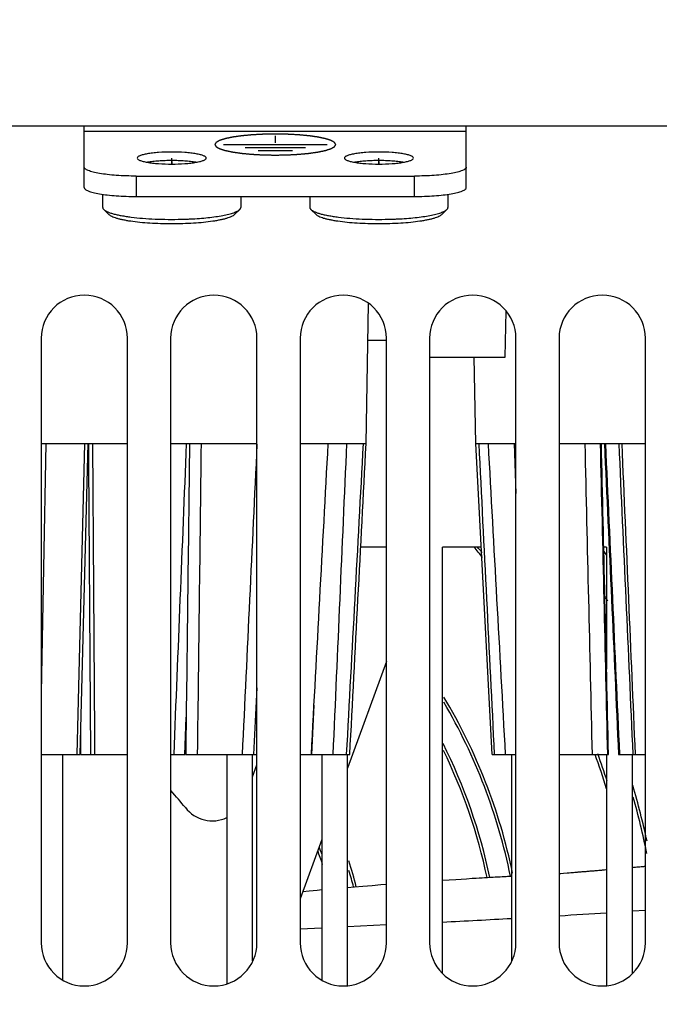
# Model space of a CAD drawing. Header units: millimetres. Extents: x 1117 to 38156, y -1945 to 7303.
# Tile 94 of 256: x 3445 to 3482, y 1172 to 1229. Entities that reach past the tile are written whole.
import ezdxf

# ---------------------------------------------------------------- set-up
doc = ezdxf.new("R2010")
doc.units = ezdxf.units.MM
doc.styles.get("Standard").update_dxf_attribs({"font": 'arial.ttf'})
doc.dimstyles.new('DIMSTYLE_1', dxfattribs={"dimtxt": 4.2, "dimasz": 3.6, "dimexe": 2.5, "dimexo": 0, "dimgap": 1.05, "dimtad": 1, "dimdsep": 46, "dimtxsty": 'Standard', "dimblk": '_FILLED', "dimblk1": '_FILLED', "dimblk2": '_FILLED', "dimcen": 0.09, "dimazin": 2, "dimtp": 0.01, "dimtm": 0.01, "dimtfac": 1, "dimtofl": 0, "dimtmove": 0, "dimatfit": 3, "dimldrblk": '_FILLED', "dimfxl": 0, "dimtolj": 1, "dimarcsym": 0})

# ---------------------------------------------------------------- blocks, each defined once
blk = doc.blocks.new('_FILLED')
at = {"color": 0, "linetype": 'ByBlock'}
blk.add_solid([(0, 0), (-1, 0.167), (-1, -0.167)], dxfattribs=at)
blk = doc.blocks.new('*D31')
at = {"color": 0, "linetype": 'Continuous', "lineweight": -2}
for p, q in [((3474.954, 1332.764), (3306.719, 1332.764)), ((3309.219, 1329.164), (3309.219, 1126.627)), ((3367.644, 1123.027), (3306.719, 1123.027))]:
    blk.add_line(p, q, dxfattribs=at)
at = {"layer": 'Defpoints', "color": 0, "linetype": 'Continuous'}
for p in [(3474.954, 1332.764), (3309.219, 1123.027), (3367.644, 1123.027)]:
    blk.add_point(p, dxfattribs=at)
at = {"color": 0, "linetype": 'Continuous', "lineweight": -2, "xscale": 3.6, "yscale": 3.6, "zscale": 3.6}
for p, rotation in [((3309.219, 1332.764), 90), ((3309.219, 1123.027), 270)]:
    blk.add_blockref('_FILLED', p, dxfattribs=dict(at, rotation=rotation))
at = {"color": 0, "linetype": 'Continuous', "insert": (3294.836, 1203.743), "char_height": 10, "width": 18.50625, "attachment_point": 2, "rotation": 90, "line_spacing_factor": 0.9}
blk.add_mtext('\\A1;209.74', dxfattribs=at)

msp = doc.modelspace()

# ---------------------------------------------------------------- linework, layer by layer
at = {"linetype": 'Continuous'}
for p, q in [((3369.744, 1223.227), (3512.744, 1223.227)), ((3448.744, 1219.662), (3448.744, 1223.227)), ((3448.744, 1222.927), (3470.869, 1222.927)), ((3470.869, 1219.662), (3470.869, 1223.227)), ((3470.869, 1222.909), (3448.744, 1222.909)), ((3459.806, 1222.658), (3459.806, 1222.241)), ((3456.806, 1222.146), (3462.806, 1222.146)), ((3458.056, 1221.972), (3461.556, 1221.972)), ((3458.806, 1221.798), (3460.806, 1221.798)), ((3453.806, 1221.017), (3453.806, 1221.364)), ((3465.806, 1221.017), (3465.806, 1221.364)), ((3453.806, 1221.167), (3453.806, 1221.017)), ((3465.806, 1221.167), (3465.806, 1221.017)), ((3451.744, 1220.322), (3467.869, 1220.322)), ((3451.744, 1220.322), (3451.744, 1219.141)), ((3467.869, 1219.141), (3467.869, 1220.322)), ((3449.806, 1219.269), (3449.806, 1218.508)), ((3451.744, 1219.141), (3467.869, 1219.141)), ((3457.806, 1219.141), (3457.806, 1218.508)), ((3461.806, 1219.141), (3461.806, 1218.508)), ((3469.806, 1219.269), (3469.806, 1218.508)), ((3450.164, 1218.1), (3449.869, 1218.386)), ((3457.448, 1218.1), (3457.743, 1218.386)), ((3462.164, 1218.1), (3461.869, 1218.386)), ((3469.448, 1218.1), (3469.743, 1218.386)), ((3465.069, 1204.827), (3465.21, 1212.926)), ((3473.121, 1209.827), (3473.168, 1212.491)), ((3446.244, 1210.927), (3446.244, 1175.927)), ((3451.244, 1175.927), (3451.244, 1210.927)), ((3453.744, 1210.927), (3453.744, 1175.927)), ((3458.744, 1175.927), (3458.744, 1210.927)), ((3461.244, 1210.927), (3461.244, 1175.927)), ((3465.174, 1210.827), (3466.244, 1210.827)), ((3466.244, 1175.927), (3466.244, 1210.927)), ((3468.744, 1210.927), (3468.744, 1175.927)), ((3473.744, 1175.927), (3473.744, 1210.927)), ((3476.244, 1210.927), (3476.244, 1175.927)), ((3481.244, 1175.927), (3481.244, 1210.927)), ((3468.744, 1209.827), (3473.121, 1209.827)), ((3471.418, 1204.827), (3471.331, 1209.827)), ((3446.244, 1204.827), (3451.244, 1204.827)), ((3446.513, 1204.827), (3446.244, 1190.406)), ((3448.761, 1204.827), (3448.309, 1186.827)), ((3448.508, 1186.827), (3448.96, 1204.827)), ((3453.744, 1204.827), (3458.745, 1204.827)), ((3461.244, 1204.827), (3465.069, 1204.827)), ((3471.418, 1204.827), (3473.744, 1204.827)), ((3472.361, 1186.827), (3471.418, 1204.827)), ((3473.632, 1204.827), (3473.744, 1201.95)), ((3476.244, 1204.827), (3481.244, 1204.827)), ((3466.244, 1198.827), (3464.755, 1198.827)), ((3471.733, 1198.827), (3469.494, 1198.827)), ((3469.494, 1174.146), (3469.494, 1198.827)), ((3478.994, 1198.827), (3478.832, 1198.827)), ((3478.994, 1198.827), (3478.994, 1191.762)), ((3466.244, 1192.209), (3463.994, 1186.028)), ((3458.744, 1190.679), (3458.548, 1186.827)), ((3458.744, 1190.679), (3458.548, 1186.827)), ((3462.031, 1189.694), (3461.905, 1186.827)), ((3462.031, 1189.694), (3461.905, 1186.827)), ((3454.557, 1186.827), (3454.644, 1188.986)), ((3454.557, 1186.827), (3454.644, 1188.986)), ((3448.549, 1186.827), (3448.538, 1188.015)), ((3454.593, 1186.827), (3454.605, 1188.015)), ((3454.593, 1186.827), (3454.605, 1188.015)), ((3446.244, 1186.827), (3448.508, 1186.827)), ((3447.494, 1173.762), (3447.494, 1186.827)), ((3448.549, 1186.827), (3451.244, 1186.827)), ((3453.744, 1186.827), (3454.593, 1186.827)), ((3454.618, 1186.827), (3458.744, 1186.827)), ((3456.994, 1186.827), (3456.994, 1173.555)), ((3458.494, 1174.882), (3458.494, 1186.827)), ((3461.244, 1186.827), (3461.875, 1186.827)), ((3461.905, 1186.827), (3464.121, 1186.827)), ((3462.494, 1186.827), (3462.494, 1173.762)), ((3463.994, 1173.46), (3463.994, 1186.827)), ((3472.361, 1186.827), (3473.744, 1186.827)), ((3473.494, 1186.827), (3473.494, 1174.882)), ((3476.244, 1186.827), (3479.107, 1186.827)), ((3478.994, 1186.827), (3478.994, 1173.46)), ((3479.686, 1186.827), (3481.244, 1186.827)), ((3480.494, 1174.146), (3480.494, 1186.827)), ((3458.494, 1185.535), (3458.744, 1186.222)), ((3462.494, 1181.906), (3461.244, 1178.472)), ((3480.554, 1180.28), (3480.494, 1180.275)), ((3480.634, 1180.287), (3480.554, 1180.28)), ((3470.872, 1179.619), (3470.259, 1179.58)), ((3471.208, 1179.639), (3470.872, 1179.619)), ((3471.437, 1179.653), (3471.208, 1179.639)), ((3471.617, 1179.664), (3471.437, 1179.653)), ((3471.792, 1179.674), (3471.617, 1179.664)), ((3471.922, 1179.682), (3471.792, 1179.674)), ((3472.092, 1179.691), (3471.922, 1179.682)), ((3472.218, 1179.699), (3472.092, 1179.691)), ((3472.342, 1179.706), (3472.218, 1179.699)), ((3472.425, 1179.711), (3472.342, 1179.706)), ((3472.547, 1179.717), (3472.425, 1179.711)), ((3472.628, 1179.722), (3472.547, 1179.717)), ((3472.748, 1179.729), (3472.628, 1179.722)), ((3472.828, 1179.733), (3472.748, 1179.729)), ((3472.947, 1179.74), (3472.828, 1179.733)), ((3473.026, 1179.744), (3472.947, 1179.74)), ((3473.105, 1179.749), (3473.026, 1179.744)), ((3473.183, 1179.753), (3473.105, 1179.749)), ((3473.261, 1179.757), (3473.183, 1179.753)), ((3473.339, 1179.762), (3473.261, 1179.757)), ((3473.416, 1179.766), (3473.339, 1179.762)), ((3473.494, 1179.77), (3473.416, 1179.766)), ((3476.337, 1179.928), (3476.244, 1179.921)), ((3476.501, 1179.94), (3476.337, 1179.928)), ((3476.704, 1179.956), (3476.501, 1179.94)), ((3476.822, 1179.965), (3476.704, 1179.956)), ((3476.92, 1179.973), (3476.822, 1179.965)), ((3476.995, 1179.979), (3476.92, 1179.973)), ((3477.072, 1179.985), (3476.995, 1179.979)), ((3477.15, 1179.991), (3477.072, 1179.985)), ((3477.202, 1179.996), (3477.15, 1179.991)), ((3477.283, 1180.002), (3477.202, 1179.996)), ((3477.337, 1180.007), (3477.283, 1180.002)), ((3477.392, 1180.011), (3477.337, 1180.007)), ((3477.447, 1180.016), (3477.392, 1180.011)), ((3477.503, 1180.02), (3477.447, 1180.016)), ((3477.559, 1180.025), (3477.503, 1180.02)), ((3477.617, 1180.029), (3477.559, 1180.025)), ((3477.674, 1180.034), (3477.617, 1180.029)), ((3477.732, 1180.039), (3477.674, 1180.034)), ((3477.791, 1180.044), (3477.732, 1180.039)), ((3477.851, 1180.049), (3477.791, 1180.044)), ((3477.91, 1180.054), (3477.851, 1180.049)), ((3477.971, 1180.059), (3477.91, 1180.054)), ((3478.032, 1180.064), (3477.971, 1180.059)), ((3478.187, 1180.077), (3478.125, 1180.071)), ((3478.25, 1180.082), (3478.187, 1180.077)), ((3478.314, 1180.087), (3478.25, 1180.082)), ((3478.475, 1180.101), (3478.41, 1180.095)), ((3478.541, 1180.106), (3478.475, 1180.101)), ((3478.707, 1180.12), (3478.64, 1180.115)), ((3478.877, 1180.135), (3478.809, 1180.129)), ((3478.946, 1180.141), (3478.877, 1180.135)), ((3464.4, 1179.15), (3463.994, 1179.116)), ((3464.866, 1179.189), (3464.4, 1179.15)), ((3465.408, 1179.233), (3464.866, 1179.189)), ((3465.924, 1179.274), (3465.408, 1179.233)), ((3466.244, 1179.298), (3465.924, 1179.274)), ((3470.259, 1179.58), (3469.494, 1179.531)), ((3461.761, 1178.918), (3461.394, 1178.884)), ((3462.225, 1178.961), (3461.761, 1178.918)), ((3462.494, 1178.985), (3462.225, 1178.961)), ((3481.244, 1177.8), (3480.494, 1177.755)), ((3481.244, 1177.794), (3480.494, 1177.748)), ((3462.494, 1176.781), (3461.244, 1176.721)), ((3462.494, 1176.773), (3461.244, 1176.715)), ((3466.244, 1176.958), (3463.994, 1176.852)), ((3466.244, 1176.957), (3463.994, 1176.845))]:
    msp.add_line(p, q, dxfattribs=at)
for points in [[(3480.755, 1180.298), (3480.674, 1180.291), (3480.634, 1180.287)], [(3480.878, 1180.309), (3480.796, 1180.301), (3480.755, 1180.298)], [(3481.002, 1180.32), (3480.919, 1180.312), (3480.878, 1180.309)], [(3481.127, 1180.331), (3481.043, 1180.323), (3481.002, 1180.32)], [(3481.244, 1180.341), (3481.168, 1180.334), (3481.127, 1180.331)], [(3478.125, 1180.071), (3478.063, 1180.066), (3478.032, 1180.064)], [(3478.41, 1180.095), (3478.346, 1180.09), (3478.314, 1180.087)], [(3478.64, 1180.115), (3478.574, 1180.109), (3478.541, 1180.106)], [(3478.809, 1180.129), (3478.741, 1180.123), (3478.707, 1180.12)], [(3478.994, 1180.145), (3478.98, 1180.144), (3478.946, 1180.141)]]:
    msp.add_lwpolyline(points, dxfattribs=at)
for centre, radius, start, end in [((3453.82, 1240.079), 22.265, 271.4061, 271.6775), ((3453.831, 1239.696), 21.881, 271.6773, 272.1504), ((3453.85, 1239.175), 21.361, 272.1518, 272.4806), ((3453.868, 1238.746), 20.931, 272.4812, 272.7739), ((3465.82, 1240.079), 22.265, 271.4061, 271.6775), ((3465.831, 1239.696), 21.881, 271.6773, 272.1504), ((3465.85, 1239.175), 21.361, 272.1518, 272.4806), ((3465.868, 1238.746), 20.931, 272.4812, 272.7739), ((3448.744, 1210.927), 2.5, 0, 180), ((3456.244, 1210.927), 2.5, 0, 180), ((3463.744, 1210.927), 2.5, 0, 180), ((3471.244, 1210.927), 2.5, 0, 180), ((3478.744, 1210.927), 2.5, 0, 180), ((3441.244, 1173.227), 39.5, 39.2874, 40.4306), ((3441.244, 1173.227), 39.657, 39.615, 40.2457), ((3441.244, 1173.227), 45.355, 33.6563, 33.9909), ((3441.244, 1173.227), 44, 30.7289, 31.1223), ((3441.244, 1173.227), 33, 11.7508, 30.8628), ((3441.244, 1173.227), 32.843, 11.5012, 30.4109), ((3441.244, 1173.227), 31.657, 11.816, 26.7253), ((3441.244, 1173.227), 31.5, 11.8572, 26.0627), ((3441.244, 1173.227), 39.5, 17.1096, 20.1435), ((3441.244, 1173.227), 39.657, 17.6897, 20.1057), ((3441.244, 1173.227), 41, 12.0822, 16.7308), ((3441.244, 1173.227), 17, 38.2431, 42.5278), ((3441.244, 1173.227), 40.843, 11.0988, 15.8239), ((3456.166, 1184.988), 2, 218.2431, 294.7433), ((3441.244, 1173.227), 22.657, 20.1507, 21.3383), ((3441.244, 1173.227), 22.5, 18.7608, 20.91), ((3441.244, 1173.227), 24, 14.3383, 18.055), ((3441.244, 1173.227), 23.843, 14.4042, 16.7664), ((3398.924, 2518.367), 1343.099, 273.011847, 273.182733), ((3400.273, 2494.573), 1319.267, 273.301252, 273.420907), ((3448.744, 1175.927), 2.5, 180, 0), ((3456.244, 1175.927), 2.5, 180, 0), ((3463.744, 1175.927), 2.5, 180, 0), ((3471.244, 1175.927), 2.5, 180, 0), ((3478.744, 1175.927), 2.5, 180, 0)]:
    msp.add_arc(centre, radius, start, end, dxfattribs=at)
for points, knots in [([(3463.306, 1222.146), (3463.301, 1222.156), (3463.292, 1222.17), (3463.281, 1222.19), (3463.273, 1222.205), (3463.266, 1222.217), (3463.26, 1222.227), (3463.256, 1222.234), (3463.253, 1222.24), (3463.25, 1222.245), (3463.248, 1222.249), (3463.246, 1222.253), (3463.244, 1222.256), (3463.243, 1222.258), (3463.242, 1222.26), (3463.241, 1222.261), (3463.24, 1222.262), (3463.24, 1222.263), (3463.24, 1222.263), (3463.24, 1222.264), (3463.239, 1222.264), (3463.238, 1222.265), (3463.236, 1222.266), (3463.235, 1222.266), (3463.233, 1222.268), (3463.23, 1222.269), (3463.226, 1222.271), (3463.221, 1222.274), (3463.215, 1222.278), (3463.209, 1222.282), (3463.2, 1222.286), (3463.19, 1222.292), (3463.178, 1222.299), (3463.161, 1222.309), (3463.141, 1222.321), (3463.12, 1222.332), (3463.104, 1222.342), (3463.091, 1222.349), (3463.081, 1222.355), (3463.073, 1222.36), (3463.067, 1222.363), (3463.06, 1222.367), (3463.055, 1222.37), (3463.051, 1222.372), (3463.048, 1222.374), (3463.046, 1222.375), (3463.044, 1222.376), (3463.043, 1222.377), (3463.042, 1222.377), (3463.041, 1222.378), (3463.039, 1222.378), (3463.036, 1222.379), (3463.032, 1222.381), (3463.027, 1222.382), (3463.02, 1222.384), (3463.012, 1222.387), (3463.002, 1222.39), (3462.992, 1222.394), (3462.979, 1222.398), (3462.962, 1222.404), (3462.942, 1222.41), (3462.915, 1222.419), (3462.882, 1222.43), (3462.848, 1222.441), (3462.821, 1222.449), (3462.801, 1222.456), (3462.785, 1222.461), (3462.771, 1222.466), (3462.761, 1222.469), (3462.751, 1222.472), (3462.743, 1222.475), (3462.736, 1222.477), (3462.731, 1222.479), (3462.727, 1222.48), (3462.724, 1222.481), (3462.723, 1222.482), (3462.721, 1222.482), (3462.72, 1222.482), (3462.717, 1222.483), (3462.713, 1222.484), (3462.708, 1222.485), (3462.701, 1222.486), (3462.691, 1222.488), (3462.68, 1222.491), (3462.666, 1222.494), (3462.652, 1222.497), (3462.634, 1222.501), (3462.611, 1222.505), (3462.584, 1222.511), (3462.547, 1222.519), (3462.501, 1222.529), (3462.455, 1222.538), (3462.419, 1222.546), (3462.391, 1222.552), (3462.364, 1222.558), (3462.341, 1222.563), (3462.322, 1222.567), (3462.311, 1222.569), (3462.302, 1222.571), (3462.295, 1222.573), (3462.289, 1222.574), (3462.285, 1222.575), (3462.283, 1222.575), (3462.281, 1222.575), (3462.279, 1222.576), (3462.276, 1222.576), (3462.271, 1222.577), (3462.264, 1222.578), (3462.256, 1222.579), (3462.245, 1222.581), (3462.231, 1222.583), (3462.209, 1222.586), (3462.182, 1222.59), (3462.149, 1222.594), (3462.116, 1222.599), (3462.072, 1222.605), (3462.017, 1222.613), (3461.962, 1222.621), (3461.918, 1222.627), (3461.885, 1222.632), (3461.852, 1222.637), (3461.825, 1222.641), (3461.803, 1222.644), (3461.789, 1222.646), (3461.778, 1222.647), (3461.77, 1222.648), (3461.763, 1222.649), (3461.758, 1222.65), (3461.755, 1222.65), (3461.753, 1222.651), (3461.751, 1222.651), (3461.748, 1222.651), (3461.742, 1222.652), (3461.734, 1222.653), (3461.725, 1222.653), (3461.712, 1222.655), (3461.697, 1222.656), (3461.672, 1222.658), (3461.64, 1222.661), (3461.603, 1222.665), (3461.565, 1222.668), (3461.515, 1222.673), (3461.452, 1222.679), (3461.377, 1222.686), (3461.314, 1222.692), (3461.264, 1222.696), (3461.233, 1222.699), (3461.208, 1222.702), (3461.189, 1222.703), (3461.173, 1222.705), (3461.162, 1222.706), (3461.156, 1222.706), (3461.151, 1222.707), (3461.146, 1222.707), (3461.139, 1222.707), (3461.127, 1222.708), (3461.11, 1222.709), (3461.09, 1222.71), (3461.063, 1222.712), (3461.029, 1222.713), (3460.974, 1222.716), (3460.906, 1222.72), (3460.824, 1222.724), (3460.743, 1222.728), (3460.675, 1222.732), (3460.62, 1222.735), (3460.586, 1222.737), (3460.559, 1222.738), (3460.539, 1222.739), (3460.522, 1222.74), (3460.51, 1222.741), (3460.503, 1222.741), (3460.498, 1222.742), (3460.492, 1222.742), (3460.485, 1222.742), (3460.473, 1222.742), (3460.455, 1222.742), (3460.433, 1222.743), (3460.404, 1222.743), (3460.368, 1222.744), (3460.31, 1222.745), (3460.238, 1222.746), (3460.152, 1222.747), (3460.065, 1222.749), (3459.993, 1222.75), (3459.936, 1222.751), (3459.893, 1222.752), (3459.857, 1222.753), (3459.831, 1222.753), (3459.817, 1222.753), (3459.806, 1222.754), (3459.795, 1222.753), (3459.781, 1222.753), (3459.756, 1222.753), (3459.721, 1222.752), (3459.679, 1222.751), (3459.622, 1222.75), (3459.551, 1222.749), (3459.466, 1222.748), (3459.381, 1222.746), (3459.31, 1222.745), (3459.254, 1222.744), (3459.218, 1222.743), (3459.19, 1222.743), (3459.169, 1222.743), (3459.151, 1222.742), (3459.139, 1222.742), (3459.132, 1222.742), (3459.126, 1222.742), (3459.121, 1222.742), (3459.114, 1222.741), (3459.102, 1222.741), (3459.085, 1222.74), (3459.065, 1222.739), (3459.038, 1222.737), (3459.004, 1222.735), (3458.949, 1222.733), (3458.881, 1222.729), (3458.799, 1222.725), (3458.718, 1222.72), (3458.649, 1222.717), (3458.595, 1222.714), (3458.561, 1222.712), (3458.534, 1222.711), (3458.513, 1222.71), (3458.496, 1222.709), (3458.484, 1222.708), (3458.477, 1222.708), (3458.472, 1222.708), (3458.468, 1222.707), (3458.461, 1222.707), (3458.45, 1222.706), (3458.435, 1222.704), (3458.416, 1222.702), (3458.391, 1222.7), (3458.359, 1222.697), (3458.309, 1222.693), (3458.246, 1222.687), (3458.171, 1222.68), (3458.108, 1222.674), (3458.058, 1222.669), (3458.02, 1222.666), (3457.982, 1222.662), (3457.951, 1222.659), (3457.926, 1222.657), (3457.91, 1222.656), (3457.897, 1222.655), (3457.888, 1222.654), (3457.88, 1222.653), (3457.875, 1222.652), (3457.872, 1222.652), (3457.869, 1222.652), (3457.867, 1222.652), (3457.864, 1222.651), (3457.859, 1222.651), (3457.852, 1222.65), (3457.844, 1222.648), (3457.833, 1222.647), (3457.819, 1222.645), (3457.796, 1222.642), (3457.768, 1222.638), (3457.735, 1222.633), (3457.701, 1222.628), (3457.656, 1222.622), (3457.6, 1222.614), (3457.544, 1222.606), (3457.499, 1222.599), (3457.466, 1222.595), (3457.432, 1222.59), (3457.404, 1222.586), (3457.382, 1222.583), (3457.368, 1222.581), (3457.356, 1222.579), (3457.348, 1222.578), (3457.341, 1222.577), (3457.336, 1222.576), (3457.333, 1222.576), (3457.331, 1222.575), (3457.33, 1222.575), (3457.327, 1222.575), (3457.323, 1222.574), (3457.318, 1222.573), (3457.311, 1222.571), (3457.302, 1222.569), (3457.291, 1222.567), (3457.272, 1222.563), (3457.25, 1222.558), (3457.223, 1222.553), (3457.196, 1222.547), (3457.16, 1222.539), (3457.114, 1222.53), (3457.069, 1222.52), (3457.033, 1222.512), (3457.006, 1222.507), (3456.979, 1222.501), (3456.956, 1222.496), (3456.938, 1222.492), (3456.927, 1222.49), (3456.918, 1222.488), (3456.911, 1222.487), (3456.906, 1222.485), (3456.902, 1222.485), (3456.899, 1222.484), (3456.897, 1222.484), (3456.896, 1222.483), (3456.895, 1222.483), (3456.892, 1222.482), (3456.888, 1222.481), (3456.882, 1222.479), (3456.876, 1222.477), (3456.867, 1222.474), (3456.854, 1222.47), (3456.837, 1222.464), (3456.817, 1222.458), (3456.797, 1222.451), (3456.77, 1222.442), (3456.736, 1222.432), (3456.703, 1222.421), (3456.676, 1222.412), (3456.656, 1222.405), (3456.639, 1222.4), (3456.625, 1222.396), (3456.615, 1222.392), (3456.605, 1222.389), (3456.597, 1222.386), (3456.59, 1222.384), (3456.585, 1222.383), (3456.581, 1222.381), (3456.578, 1222.38), (3456.576, 1222.38), (3456.575, 1222.379), (3456.574, 1222.379), (3456.573, 1222.378), (3456.571, 1222.377), (3456.569, 1222.376), (3456.565, 1222.374), (3456.561, 1222.372), (3456.556, 1222.369), (3456.55, 1222.365), (3456.544, 1222.362), (3456.535, 1222.357), (3456.525, 1222.351), (3456.512, 1222.344), (3456.496, 1222.334), (3456.475, 1222.323), (3456.454, 1222.311), (3456.438, 1222.301), (3456.425, 1222.294), (3456.415, 1222.288), (3456.406, 1222.284), (3456.4, 1222.28), (3456.394, 1222.276), (3456.389, 1222.274), (3456.384, 1222.271), (3456.382, 1222.27), (3456.38, 1222.269), (3456.378, 1222.268), (3456.377, 1222.267), (3456.376, 1222.266), (3456.375, 1222.266), (3456.375, 1222.265), (3456.374, 1222.265), (3456.374, 1222.264), (3456.373, 1222.263), (3456.373, 1222.262), (3456.372, 1222.26), (3456.37, 1222.258), (3456.369, 1222.255), (3456.366, 1222.251), (3456.364, 1222.247), (3456.361, 1222.242), (3456.358, 1222.236), (3456.354, 1222.228), (3456.348, 1222.218), (3456.341, 1222.206), (3456.332, 1222.191), (3456.32, 1222.171), (3456.312, 1222.156), (3456.306, 1222.146)], [0, 0, 0, 0, 0.015625, 0.023438, 0.03125, 0.039062, 0.042969, 0.046875, 0.050781, 0.052734, 0.054688, 0.056641, 0.058594, 0.05957, 0.060547, 0.061035, 0.061523, 0.062012, 0.062256, 0.0625, 0.062744, 0.062988, 0.063477, 0.063965, 0.064453, 0.06543, 0.066406, 0.068359, 0.070312, 0.072266, 0.074219, 0.078125, 0.082031, 0.085938, 0.09375, 0.101562, 0.105469, 0.109375, 0.113281, 0.115234, 0.117188, 0.119141, 0.121094, 0.12207, 0.123047, 0.124023, 0.124512, 0.124756, 0.125, 0.125244, 0.125488, 0.125977, 0.126953, 0.12793, 0.128906, 0.130859, 0.132812, 0.134766, 0.136719, 0.140625, 0.144531, 0.148438, 0.15625, 0.164062, 0.167969, 0.171875, 0.175781, 0.177734, 0.179688, 0.181641, 0.183594, 0.18457, 0.185547, 0.186523, 0.187012, 0.187256, 0.1875, 0.187744, 0.187988, 0.188477, 0.189453, 0.19043, 0.191406, 0.193359, 0.195312, 0.197266, 0.199219, 0.203125, 0.207031, 0.210938, 0.21875, 0.226562, 0.230469, 0.234375, 0.238281, 0.242188, 0.244141, 0.246094, 0.24707, 0.248047, 0.249023, 0.249512, 0.249756, 0.25, 0.250244, 0.250488, 0.250977, 0.251953, 0.25293, 0.253906, 0.255859, 0.257812, 0.261719, 0.265625, 0.269531, 0.273438, 0.28125, 0.289062, 0.292969, 0.296875, 0.300781, 0.304688, 0.306641, 0.308594, 0.30957, 0.310547, 0.311523, 0.312012, 0.312256, 0.3125, 0.312744, 0.312988, 0.313477, 0.314453, 0.31543, 0.316406, 0.318359, 0.320312, 0.324219, 0.328125, 0.332031, 0.335938, 0.34375, 0.351562, 0.359375, 0.363281, 0.367188, 0.369141, 0.371094, 0.373047, 0.374023, 0.374512, 0.375, 0.375488, 0.375977, 0.376953, 0.378906, 0.380859, 0.382812, 0.386719, 0.390625, 0.398438, 0.40625, 0.414062, 0.421875, 0.425781, 0.429688, 0.431641, 0.433594, 0.435547, 0.436523, 0.437012, 0.4375, 0.437988, 0.438477, 0.439453, 0.441406, 0.443359, 0.445312, 0.449219, 0.453125, 0.460938, 0.46875, 0.476562, 0.484375, 0.488281, 0.492188, 0.496094, 0.498047, 0.499023, 0.5, 0.500977, 0.501953, 0.503906, 0.507812, 0.511719, 0.515625, 0.523438, 0.53125, 0.539062, 0.546875, 0.550781, 0.554688, 0.556641, 0.558594, 0.560547, 0.561523, 0.562012, 0.5625, 0.562988, 0.563477, 0.564453, 0.566406, 0.568359, 0.570312, 0.574219, 0.578125, 0.585938, 0.59375, 0.601562, 0.609375, 0.613281, 0.617188, 0.619141, 0.621094, 0.623047, 0.624023, 0.624512, 0.625, 0.625488, 0.625977, 0.626953, 0.628906, 0.630859, 0.632812, 0.636719, 0.640625, 0.648438, 0.65625, 0.664062, 0.667969, 0.671875, 0.675781, 0.679688, 0.681641, 0.683594, 0.68457, 0.685547, 0.686523, 0.687012, 0.687256, 0.6875, 0.687744, 0.687988, 0.688477, 0.689453, 0.69043, 0.691406, 0.693359, 0.695312, 0.699219, 0.703125, 0.707031, 0.710938, 0.71875, 0.726562, 0.730469, 0.734375, 0.738281, 0.742188, 0.744141, 0.746094, 0.74707, 0.748047, 0.749023, 0.749512, 0.749756, 0.75, 0.750244, 0.750488, 0.750977, 0.751953, 0.75293, 0.753906, 0.755859, 0.757812, 0.761719, 0.765625, 0.769531, 0.773438, 0.78125, 0.789062, 0.792969, 0.796875, 0.800781, 0.804688, 0.806641, 0.808594, 0.80957, 0.810547, 0.811523, 0.812012, 0.812256, 0.8125, 0.812744, 0.812988, 0.813477, 0.814453, 0.81543, 0.816406, 0.818359, 0.820312, 0.824219, 0.828125, 0.832031, 0.835938, 0.84375, 0.851562, 0.855469, 0.859375, 0.863281, 0.865234, 0.867188, 0.869141, 0.871094, 0.87207, 0.873047, 0.874023, 0.874512, 0.874756, 0.875, 0.875244, 0.875488, 0.875977, 0.876953, 0.87793, 0.878906, 0.880859, 0.882812, 0.884766, 0.886719, 0.890625, 0.894531, 0.898438, 0.90625, 0.914062, 0.917969, 0.921875, 0.925781, 0.927734, 0.929688, 0.931641, 0.933594, 0.93457, 0.935547, 0.936035, 0.936523, 0.937012, 0.937256, 0.9375, 0.937744, 0.937988, 0.938477, 0.938965, 0.939453, 0.94043, 0.941406, 0.943359, 0.945312, 0.947266, 0.949219, 0.953125, 0.957031, 0.960938, 0.96875, 0.976562, 0.984375, 1, 1, 1, 1]), ([(3456.306, 1222.146), (3456.312, 1222.136), (3456.32, 1222.121), (3456.331, 1222.101), (3456.339, 1222.087), (3456.346, 1222.074), (3456.352, 1222.065), (3456.356, 1222.057), (3456.36, 1222.051), (3456.362, 1222.046), (3456.364, 1222.042), (3456.366, 1222.039), (3456.368, 1222.036), (3456.37, 1222.033), (3456.37, 1222.032), (3456.371, 1222.03), (3456.372, 1222.03), (3456.372, 1222.029), (3456.372, 1222.028), (3456.373, 1222.028), (3456.374, 1222.027), (3456.374, 1222.027), (3456.376, 1222.026), (3456.377, 1222.025), (3456.379, 1222.024), (3456.382, 1222.022), (3456.386, 1222.02), (3456.391, 1222.017), (3456.397, 1222.013), (3456.404, 1222.01), (3456.412, 1222.005), (3456.422, 1221.999), (3456.434, 1221.992), (3456.451, 1221.983), (3456.471, 1221.971), (3456.492, 1221.959), (3456.508, 1221.95), (3456.521, 1221.943), (3456.531, 1221.937), (3456.539, 1221.932), (3456.545, 1221.928), (3456.552, 1221.925), (3456.557, 1221.922), (3456.561, 1221.919), (3456.564, 1221.918), (3456.567, 1221.916), (3456.568, 1221.915), (3456.569, 1221.915), (3456.57, 1221.914), (3456.571, 1221.914), (3456.573, 1221.913), (3456.576, 1221.912), (3456.58, 1221.911), (3456.585, 1221.909), (3456.592, 1221.907), (3456.6, 1221.904), (3456.61, 1221.901), (3456.62, 1221.898), (3456.634, 1221.893), (3456.65, 1221.888), (3456.67, 1221.881), (3456.697, 1221.873), (3456.73, 1221.862), (3456.764, 1221.851), (3456.791, 1221.842), (3456.811, 1221.836), (3456.827, 1221.83), (3456.841, 1221.826), (3456.851, 1221.822), (3456.861, 1221.819), (3456.869, 1221.816), (3456.876, 1221.814), (3456.881, 1221.813), (3456.885, 1221.811), (3456.888, 1221.81), (3456.89, 1221.81), (3456.891, 1221.809), (3456.893, 1221.809), (3456.895, 1221.809), (3456.899, 1221.808), (3456.905, 1221.806), (3456.911, 1221.805), (3456.921, 1221.803), (3456.932, 1221.801), (3456.946, 1221.798), (3456.96, 1221.795), (3456.978, 1221.791), (3457.001, 1221.786), (3457.028, 1221.78), (3457.065, 1221.772), (3457.111, 1221.763), (3457.157, 1221.753), (3457.194, 1221.745), (3457.221, 1221.739), (3457.249, 1221.733), (3457.272, 1221.729), (3457.29, 1221.725), (3457.301, 1221.722), (3457.311, 1221.72), (3457.317, 1221.719), (3457.323, 1221.718), (3457.327, 1221.717), (3457.329, 1221.716), (3457.331, 1221.716), (3457.333, 1221.716), (3457.336, 1221.715), (3457.341, 1221.715), (3457.348, 1221.714), (3457.356, 1221.712), (3457.367, 1221.711), (3457.381, 1221.709), (3457.403, 1221.706), (3457.43, 1221.702), (3457.463, 1221.697), (3457.496, 1221.692), (3457.54, 1221.686), (3457.595, 1221.678), (3457.65, 1221.67), (3457.694, 1221.664), (3457.727, 1221.659), (3457.76, 1221.655), (3457.788, 1221.651), (3457.81, 1221.648), (3457.823, 1221.646), (3457.834, 1221.644), (3457.843, 1221.643), (3457.849, 1221.642), (3457.854, 1221.641), (3457.857, 1221.641), (3457.859, 1221.641), (3457.861, 1221.64), (3457.865, 1221.64), (3457.87, 1221.64), (3457.878, 1221.639), (3457.887, 1221.638), (3457.9, 1221.637), (3457.915, 1221.635), (3457.941, 1221.633), (3457.972, 1221.63), (3458.01, 1221.627), (3458.047, 1221.623), (3458.097, 1221.618), (3458.16, 1221.613), (3458.235, 1221.606), (3458.298, 1221.6), (3458.348, 1221.595), (3458.38, 1221.592), (3458.405, 1221.59), (3458.423, 1221.588), (3458.439, 1221.587), (3458.45, 1221.586), (3458.456, 1221.585), (3458.461, 1221.585), (3458.466, 1221.584), (3458.473, 1221.584), (3458.485, 1221.583), (3458.502, 1221.582), (3458.522, 1221.581), (3458.549, 1221.58), (3458.584, 1221.578), (3458.638, 1221.575), (3458.706, 1221.572), (3458.788, 1221.567), (3458.869, 1221.563), (3458.937, 1221.559), (3458.992, 1221.556), (3459.026, 1221.555), (3459.053, 1221.553), (3459.073, 1221.552), (3459.09, 1221.551), (3459.102, 1221.551), (3459.109, 1221.55), (3459.114, 1221.55), (3459.12, 1221.55), (3459.127, 1221.55), (3459.139, 1221.55), (3459.157, 1221.549), (3459.179, 1221.549), (3459.208, 1221.548), (3459.244, 1221.548), (3459.302, 1221.547), (3459.374, 1221.545), (3459.46, 1221.544), (3459.547, 1221.542), (3459.619, 1221.541), (3459.676, 1221.54), (3459.72, 1221.539), (3459.756, 1221.539), (3459.781, 1221.538), (3459.795, 1221.538), (3459.806, 1221.538), (3459.817, 1221.538), (3459.831, 1221.538), (3459.856, 1221.539), (3459.891, 1221.539), (3459.934, 1221.54), (3459.99, 1221.541), (3460.061, 1221.542), (3460.146, 1221.544), (3460.231, 1221.545), (3460.302, 1221.546), (3460.358, 1221.547), (3460.394, 1221.548), (3460.422, 1221.548), (3460.443, 1221.549), (3460.461, 1221.549), (3460.473, 1221.549), (3460.481, 1221.549), (3460.486, 1221.549), (3460.491, 1221.55), (3460.498, 1221.55), (3460.51, 1221.551), (3460.527, 1221.552), (3460.547, 1221.553), (3460.574, 1221.554), (3460.608, 1221.556), (3460.663, 1221.559), (3460.731, 1221.562), (3460.813, 1221.567), (3460.895, 1221.571), (3460.963, 1221.575), (3461.017, 1221.577), (3461.051, 1221.579), (3461.079, 1221.581), (3461.099, 1221.582), (3461.116, 1221.583), (3461.128, 1221.583), (3461.135, 1221.584), (3461.14, 1221.584), (3461.144, 1221.584), (3461.151, 1221.585), (3461.162, 1221.586), (3461.178, 1221.587), (3461.196, 1221.589), (3461.221, 1221.591), (3461.253, 1221.594), (3461.303, 1221.599), (3461.366, 1221.605), (3461.441, 1221.612), (3461.504, 1221.617), (3461.554, 1221.622), (3461.592, 1221.626), (3461.63, 1221.629), (3461.661, 1221.632), (3461.686, 1221.634), (3461.702, 1221.636), (3461.715, 1221.637), (3461.724, 1221.638), (3461.732, 1221.638), (3461.737, 1221.639), (3461.741, 1221.639), (3461.743, 1221.639), (3461.745, 1221.64), (3461.748, 1221.64), (3461.753, 1221.641), (3461.76, 1221.642), (3461.768, 1221.643), (3461.779, 1221.645), (3461.793, 1221.647), (3461.816, 1221.65), (3461.844, 1221.654), (3461.877, 1221.659), (3461.911, 1221.663), (3461.956, 1221.67), (3462.012, 1221.678), (3462.068, 1221.686), (3462.113, 1221.692), (3462.146, 1221.697), (3462.18, 1221.702), (3462.208, 1221.706), (3462.23, 1221.709), (3462.245, 1221.711), (3462.256, 1221.712), (3462.264, 1221.714), (3462.271, 1221.715), (3462.276, 1221.715), (3462.279, 1221.716), (3462.281, 1221.716), (3462.283, 1221.716), (3462.285, 1221.717), (3462.289, 1221.718), (3462.294, 1221.719), (3462.301, 1221.72), (3462.31, 1221.722), (3462.322, 1221.725), (3462.34, 1221.728), (3462.362, 1221.733), (3462.389, 1221.739), (3462.416, 1221.745), (3462.453, 1221.752), (3462.498, 1221.762), (3462.543, 1221.771), (3462.579, 1221.779), (3462.606, 1221.785), (3462.633, 1221.79), (3462.656, 1221.795), (3462.674, 1221.799), (3462.685, 1221.801), (3462.694, 1221.803), (3462.701, 1221.805), (3462.707, 1221.806), (3462.711, 1221.807), (3462.713, 1221.807), (3462.715, 1221.808), (3462.716, 1221.808), (3462.717, 1221.809), (3462.72, 1221.81), (3462.725, 1221.811), (3462.73, 1221.813), (3462.736, 1221.815), (3462.745, 1221.817), (3462.758, 1221.822), (3462.775, 1221.827), (3462.795, 1221.834), (3462.815, 1221.84), (3462.842, 1221.849), (3462.876, 1221.86), (3462.91, 1221.871), (3462.936, 1221.879), (3462.957, 1221.886), (3462.973, 1221.891), (3462.987, 1221.896), (3462.997, 1221.899), (3463.007, 1221.902), (3463.015, 1221.905), (3463.022, 1221.907), (3463.027, 1221.909), (3463.031, 1221.91), (3463.034, 1221.911), (3463.036, 1221.912), (3463.037, 1221.912), (3463.038, 1221.913), (3463.039, 1221.913), (3463.041, 1221.914), (3463.044, 1221.916), (3463.047, 1221.917), (3463.051, 1221.92), (3463.056, 1221.923), (3463.062, 1221.926), (3463.069, 1221.93), (3463.077, 1221.935), (3463.087, 1221.941), (3463.1, 1221.948), (3463.116, 1221.957), (3463.137, 1221.969), (3463.158, 1221.981), (3463.175, 1221.99), (3463.187, 1221.997), (3463.197, 1222.003), (3463.206, 1222.008), (3463.212, 1222.011), (3463.218, 1222.015), (3463.223, 1222.018), (3463.228, 1222.02), (3463.23, 1222.022), (3463.232, 1222.023), (3463.234, 1222.024), (3463.235, 1222.025), (3463.236, 1222.025), (3463.237, 1222.026), (3463.237, 1222.026), (3463.238, 1222.027), (3463.238, 1222.027), (3463.239, 1222.028), (3463.239, 1222.03), (3463.24, 1222.031), (3463.242, 1222.034), (3463.243, 1222.037), (3463.246, 1222.041), (3463.248, 1222.044), (3463.251, 1222.049), (3463.254, 1222.056), (3463.259, 1222.063), (3463.264, 1222.073), (3463.272, 1222.086), (3463.28, 1222.101), (3463.292, 1222.121), (3463.3, 1222.136), (3463.306, 1222.146)], [0, 0, 0, 0, 0.015625, 0.023438, 0.03125, 0.039062, 0.042969, 0.046875, 0.050781, 0.052734, 0.054688, 0.056641, 0.058594, 0.05957, 0.060547, 0.061035, 0.061523, 0.062012, 0.062256, 0.0625, 0.062744, 0.062988, 0.063477, 0.063965, 0.064453, 0.06543, 0.066406, 0.068359, 0.070312, 0.072266, 0.074219, 0.078125, 0.082031, 0.085938, 0.09375, 0.101562, 0.105469, 0.109375, 0.113281, 0.115234, 0.117188, 0.119141, 0.121094, 0.12207, 0.123047, 0.124023, 0.124512, 0.124756, 0.125, 0.125244, 0.125488, 0.125977, 0.126953, 0.12793, 0.128906, 0.130859, 0.132812, 0.134766, 0.136719, 0.140625, 0.144531, 0.148438, 0.15625, 0.164062, 0.167969, 0.171875, 0.175781, 0.177734, 0.179688, 0.181641, 0.183594, 0.18457, 0.185547, 0.186523, 0.187012, 0.187256, 0.1875, 0.187744, 0.187988, 0.188477, 0.189453, 0.19043, 0.191406, 0.193359, 0.195312, 0.197266, 0.199219, 0.203125, 0.207031, 0.210938, 0.21875, 0.226562, 0.230469, 0.234375, 0.238281, 0.242188, 0.244141, 0.246094, 0.24707, 0.248047, 0.249023, 0.249512, 0.249756, 0.25, 0.250244, 0.250488, 0.250977, 0.251953, 0.25293, 0.253906, 0.255859, 0.257812, 0.261719, 0.265625, 0.269531, 0.273438, 0.28125, 0.289062, 0.292969, 0.296875, 0.300781, 0.304688, 0.306641, 0.308594, 0.30957, 0.310547, 0.311523, 0.312012, 0.312256, 0.3125, 0.312744, 0.312988, 0.313477, 0.314453, 0.31543, 0.316406, 0.318359, 0.320312, 0.324219, 0.328125, 0.332031, 0.335938, 0.34375, 0.351562, 0.359375, 0.363281, 0.367188, 0.369141, 0.371094, 0.373047, 0.374023, 0.374512, 0.375, 0.375488, 0.375977, 0.376953, 0.378906, 0.380859, 0.382812, 0.386719, 0.390625, 0.398438, 0.40625, 0.414062, 0.421875, 0.425781, 0.429688, 0.431641, 0.433594, 0.435547, 0.436523, 0.437012, 0.4375, 0.437988, 0.438477, 0.439453, 0.441406, 0.443359, 0.445312, 0.449219, 0.453125, 0.460938, 0.46875, 0.476562, 0.484375, 0.488281, 0.492188, 0.496094, 0.498047, 0.499023, 0.5, 0.500977, 0.501953, 0.503906, 0.507812, 0.511719, 0.515625, 0.523438, 0.53125, 0.539062, 0.546875, 0.550781, 0.554688, 0.556641, 0.558594, 0.560547, 0.561523, 0.562012, 0.5625, 0.562988, 0.563477, 0.564453, 0.566406, 0.568359, 0.570312, 0.574219, 0.578125, 0.585938, 0.59375, 0.601562, 0.609375, 0.613281, 0.617188, 0.619141, 0.621094, 0.623047, 0.624023, 0.624512, 0.625, 0.625488, 0.625977, 0.626953, 0.628906, 0.630859, 0.632812, 0.636719, 0.640625, 0.648438, 0.65625, 0.664062, 0.667969, 0.671875, 0.675781, 0.679688, 0.681641, 0.683594, 0.68457, 0.685547, 0.686523, 0.687012, 0.687256, 0.6875, 0.687744, 0.687988, 0.688477, 0.689453, 0.69043, 0.691406, 0.693359, 0.695312, 0.699219, 0.703125, 0.707031, 0.710938, 0.71875, 0.726562, 0.730469, 0.734375, 0.738281, 0.742188, 0.744141, 0.746094, 0.74707, 0.748047, 0.749023, 0.749512, 0.749756, 0.75, 0.750244, 0.750488, 0.750977, 0.751953, 0.75293, 0.753906, 0.755859, 0.757812, 0.761719, 0.765625, 0.769531, 0.773438, 0.78125, 0.789062, 0.792969, 0.796875, 0.800781, 0.804688, 0.806641, 0.808594, 0.80957, 0.810547, 0.811523, 0.812012, 0.812256, 0.8125, 0.812744, 0.812988, 0.813477, 0.814453, 0.81543, 0.816406, 0.818359, 0.820312, 0.824219, 0.828125, 0.832031, 0.835938, 0.84375, 0.851562, 0.855469, 0.859375, 0.863281, 0.865234, 0.867188, 0.869141, 0.871094, 0.87207, 0.873047, 0.874023, 0.874512, 0.874756, 0.875, 0.875244, 0.875488, 0.875977, 0.876953, 0.87793, 0.878906, 0.880859, 0.882812, 0.884766, 0.886719, 0.890625, 0.894531, 0.898438, 0.90625, 0.914062, 0.917969, 0.921875, 0.925781, 0.927734, 0.929688, 0.931641, 0.933594, 0.93457, 0.935547, 0.936035, 0.936523, 0.937012, 0.937256, 0.9375, 0.937744, 0.937988, 0.938477, 0.938965, 0.939453, 0.94043, 0.941406, 0.943359, 0.945312, 0.947266, 0.949219, 0.953125, 0.957031, 0.960938, 0.96875, 0.976562, 0.984375, 1, 1, 1, 1]), ([(3455.806, 1221.364), (3455.806, 1221.39), (3455.774, 1221.432), (3455.716, 1221.469), (3455.617, 1221.516), (3455.45, 1221.565), (3455.204, 1221.616), (3454.904, 1221.657), (3454.433, 1221.7), (3453.806, 1221.72), (3453.18, 1221.7), (3452.708, 1221.657), (3452.409, 1221.616), (3452.162, 1221.565), (3451.995, 1221.516), (3451.896, 1221.469), (3451.838, 1221.432), (3451.806, 1221.39), (3451.806, 1221.364)], [0, 0, 0, 0, 0.018745, 0.032714, 0.050414, 0.097191, 0.158389, 0.232065, 0.31565, 0.499984, 0.684319, 0.767909, 0.841592, 0.902799, 0.949582, 0.967285, 0.981254, 1, 1, 1, 1]), ([(3451.806, 1221.364), (3451.806, 1221.338), (3451.838, 1221.297), (3451.896, 1221.26), (3451.995, 1221.213), (3452.162, 1221.163), (3452.408, 1221.113), (3452.708, 1221.071), (3453.18, 1221.029), (3453.806, 1221.009), (3454.432, 1221.029), (3454.904, 1221.071), (3455.204, 1221.113), (3455.45, 1221.163), (3455.617, 1221.213), (3455.716, 1221.26), (3455.774, 1221.297), (3455.806, 1221.338), (3455.806, 1221.364)], [0, 0, 0, 0, 0.018745, 0.032714, 0.050414, 0.097191, 0.158389, 0.232065, 0.31565, 0.499984, 0.684319, 0.767909, 0.841592, 0.902799, 0.949582, 0.967285, 0.981254, 1, 1, 1, 1]), ([(3455.199, 1221.121), (3455.099, 1221.138), (3454.886, 1221.167), (3454.549, 1221.197), (3454.184, 1221.215), (3453.806, 1221.221), (3453.427, 1221.215), (3453.063, 1221.197), (3452.726, 1221.167), (3452.512, 1221.138), (3452.413, 1221.121)], [0, 0, 0, 0, 0.108519, 0.23097, 0.363041, 0.500021, 0.636998, 0.769061, 0.891498, 1, 1, 1, 1]), ([(3467.806, 1221.364), (3467.806, 1221.39), (3467.774, 1221.432), (3467.716, 1221.469), (3467.617, 1221.516), (3467.45, 1221.565), (3467.204, 1221.616), (3466.904, 1221.657), (3466.433, 1221.7), (3465.806, 1221.72), (3465.18, 1221.7), (3464.708, 1221.657), (3464.409, 1221.616), (3464.162, 1221.565), (3463.995, 1221.516), (3463.896, 1221.469), (3463.838, 1221.432), (3463.806, 1221.39), (3463.806, 1221.364)], [0, 0, 0, 0, 0.018745, 0.032714, 0.050414, 0.097191, 0.158389, 0.232065, 0.31565, 0.499984, 0.684319, 0.767909, 0.841592, 0.902799, 0.949582, 0.967285, 0.981254, 1, 1, 1, 1]), ([(3463.806, 1221.364), (3463.806, 1221.338), (3463.838, 1221.297), (3463.896, 1221.26), (3463.995, 1221.213), (3464.162, 1221.163), (3464.408, 1221.113), (3464.708, 1221.071), (3465.18, 1221.029), (3465.806, 1221.009), (3466.432, 1221.029), (3466.904, 1221.071), (3467.204, 1221.113), (3467.45, 1221.163), (3467.617, 1221.213), (3467.716, 1221.26), (3467.774, 1221.297), (3467.806, 1221.338), (3467.806, 1221.364)], [0, 0, 0, 0, 0.018745, 0.032714, 0.050414, 0.097191, 0.158389, 0.232065, 0.31565, 0.499984, 0.684319, 0.767909, 0.841592, 0.902799, 0.949582, 0.967285, 0.981254, 1, 1, 1, 1]), ([(3467.199, 1221.121), (3467.099, 1221.138), (3466.886, 1221.167), (3466.549, 1221.197), (3466.184, 1221.215), (3465.806, 1221.221), (3465.427, 1221.215), (3465.063, 1221.197), (3464.726, 1221.167), (3464.512, 1221.138), (3464.413, 1221.121)], [0, 0, 0, 0, 0.108519, 0.23097, 0.363041, 0.500021, 0.636998, 0.769061, 0.891498, 1, 1, 1, 1]), ([(3451.744, 1220.322), (3451.361, 1220.322), (3450.804, 1220.34), (3450.097, 1220.404), (3449.647, 1220.466), (3449.277, 1220.542), (3449.026, 1220.616), (3448.878, 1220.687), (3448.792, 1220.742), (3448.744, 1220.804), (3448.744, 1220.843)], [0, 0, 0, 0, 0.368711, 0.535849, 0.683238, 0.805626, 0.899171, 0.934564, 0.962505, 1, 1, 1, 1]), ([(3470.869, 1220.843), (3470.869, 1220.804), (3470.821, 1220.742), (3470.734, 1220.687), (3470.586, 1220.616), (3470.335, 1220.542), (3469.965, 1220.466), (3469.515, 1220.404), (3468.808, 1220.34), (3468.252, 1220.322), (3467.869, 1220.322)], [0, 0, 0, 0, 0.037495, 0.065436, 0.100829, 0.194374, 0.316762, 0.464151, 0.631288, 1, 1, 1, 1]), ([(3448.744, 1219.662), (3448.744, 1219.623), (3448.792, 1219.56), (3448.878, 1219.505), (3449.026, 1219.435), (3449.277, 1219.36), (3449.647, 1219.284), (3450.097, 1219.222), (3450.804, 1219.158), (3451.361, 1219.141), (3451.744, 1219.141)], [0, 0, 0, 0, 0.037495, 0.065436, 0.100829, 0.194374, 0.316762, 0.464151, 0.631288, 1, 1, 1, 1]), ([(3467.869, 1219.141), (3468.252, 1219.141), (3468.808, 1219.158), (3469.515, 1219.222), (3469.965, 1219.284), (3470.335, 1219.36), (3470.586, 1219.435), (3470.734, 1219.505), (3470.821, 1219.56), (3470.869, 1219.623), (3470.869, 1219.662)], [0, 0, 0, 0, 0.368711, 0.535849, 0.683238, 0.805626, 0.899171, 0.934564, 0.962505, 1, 1, 1, 1]), ([(3449.806, 1218.508), (3449.806, 1218.498), (3449.809, 1218.477), (3449.821, 1218.445), (3449.841, 1218.414), (3449.859, 1218.395), (3449.869, 1218.386)], [0, 0, 0, 0, 0.219673, 0.452696, 0.710089, 1, 1, 1, 1]), ([(3449.869, 1218.386), (3449.881, 1218.374), (3449.908, 1218.351), (3449.956, 1218.319), (3450.012, 1218.287), (3450.104, 1218.244), (3450.239, 1218.192), (3450.39, 1218.146), (3450.527, 1218.11), (3450.682, 1218.073), (3450.894, 1218.031), (3451.169, 1217.985), (3451.58, 1217.928), (3452.141, 1217.872), (3452.855, 1217.829), (3453.603, 1217.81), (3454.111, 1217.814), (3454.366, 1217.821)], [0, 0, 0, 0, 0.010991, 0.023491, 0.037585, 0.053314, 0.089733, 0.132719, 0.156615, 0.18206, 0.237408, 0.298341, 0.36436, 0.509362, 0.6674, 0.832904, 1, 1, 1, 1]), ([(3454.881, 1217.839), (3455.057, 1217.848), (3455.399, 1217.869), (3455.892, 1217.913), (3456.345, 1217.969), (3456.748, 1218.034), (3457.048, 1218.099), (3457.257, 1218.156), (3457.39, 1218.199), (3457.505, 1218.243), (3457.602, 1218.288), (3457.681, 1218.334), (3457.725, 1218.368), (3457.743, 1218.386)], [0, 0, 0, 0, 0.179661, 0.348991, 0.504829, 0.644327, 0.76504, 0.817739, 0.86508, 0.906948, 0.943305, 0.974232, 1, 1, 1, 1]), ([(3457.743, 1218.386), (3457.753, 1218.395), (3457.771, 1218.414), (3457.791, 1218.445), (3457.803, 1218.477), (3457.806, 1218.498), (3457.806, 1218.508)], [0, 0, 0, 0, 0.289911, 0.547304, 0.780327, 1, 1, 1, 1]), ([(3461.806, 1218.508), (3461.806, 1218.498), (3461.809, 1218.477), (3461.821, 1218.445), (3461.841, 1218.414), (3461.859, 1218.395), (3461.869, 1218.386)], [0, 0, 0, 0, 0.219673, 0.452696, 0.710089, 1, 1, 1, 1]), ([(3461.869, 1218.386), (3461.881, 1218.374), (3461.908, 1218.351), (3461.956, 1218.319), (3462.012, 1218.287), (3462.104, 1218.244), (3462.239, 1218.192), (3462.39, 1218.146), (3462.527, 1218.11), (3462.682, 1218.073), (3462.894, 1218.031), (3463.169, 1217.985), (3463.58, 1217.928), (3464.141, 1217.872), (3464.855, 1217.829), (3465.603, 1217.81), (3466.111, 1217.814), (3466.366, 1217.821)], [0, 0, 0, 0, 0.010991, 0.023491, 0.037585, 0.053314, 0.089733, 0.132719, 0.156615, 0.18206, 0.237408, 0.298341, 0.36436, 0.509362, 0.6674, 0.832904, 1, 1, 1, 1]), ([(3466.881, 1217.839), (3467.057, 1217.848), (3467.399, 1217.869), (3467.892, 1217.913), (3468.345, 1217.969), (3468.748, 1218.034), (3469.048, 1218.099), (3469.257, 1218.156), (3469.39, 1218.199), (3469.505, 1218.243), (3469.602, 1218.288), (3469.681, 1218.334), (3469.725, 1218.368), (3469.743, 1218.386)], [0, 0, 0, 0, 0.179661, 0.348991, 0.504829, 0.644327, 0.76504, 0.817739, 0.86508, 0.906948, 0.943305, 0.974232, 1, 1, 1, 1]), ([(3469.743, 1218.386), (3469.753, 1218.395), (3469.771, 1218.414), (3469.791, 1218.445), (3469.803, 1218.477), (3469.806, 1218.498), (3469.806, 1218.508)], [0, 0, 0, 0, 0.289911, 0.547304, 0.780327, 1, 1, 1, 1]), ([(3450.164, 1218.1), (3450.185, 1218.079), (3450.24, 1218.039), (3450.338, 1217.987), (3450.463, 1217.936), (3450.612, 1217.887), (3450.786, 1217.84), (3450.982, 1217.797), (3451.2, 1217.756), (3451.527, 1217.704), (3451.977, 1217.651), (3452.555, 1217.605), (3453.171, 1217.577), (3453.806, 1217.567), (3454.441, 1217.577), (3455.057, 1217.605), (3455.635, 1217.651), (3456.085, 1217.704), (3456.412, 1217.756), (3456.63, 1217.797), (3456.826, 1217.84), (3457, 1217.887), (3457.149, 1217.936), (3457.274, 1217.987), (3457.373, 1218.039), (3457.427, 1218.079), (3457.448, 1218.1)], [0, 0, 0, 0, 0.011999, 0.026963, 0.045027, 0.066196, 0.090396, 0.1175, 0.147346, 0.179738, 0.251242, 0.33, 0.413735, 0.5, 0.586265, 0.67, 0.748758, 0.820262, 0.852653, 0.882499, 0.909604, 0.933804, 0.954973, 0.973037, 0.988001, 1, 1, 1, 1]), ([(3462.164, 1218.1), (3462.185, 1218.079), (3462.24, 1218.039), (3462.338, 1217.987), (3462.463, 1217.936), (3462.612, 1217.887), (3462.786, 1217.84), (3462.982, 1217.797), (3463.2, 1217.756), (3463.527, 1217.704), (3463.977, 1217.651), (3464.555, 1217.605), (3465.171, 1217.577), (3465.806, 1217.567), (3466.441, 1217.577), (3467.057, 1217.605), (3467.635, 1217.651), (3468.085, 1217.704), (3468.412, 1217.756), (3468.63, 1217.797), (3468.826, 1217.84), (3469, 1217.887), (3469.149, 1217.936), (3469.274, 1217.987), (3469.373, 1218.039), (3469.427, 1218.079), (3469.448, 1218.1)], [0, 0, 0, 0, 0.011999, 0.026963, 0.045027, 0.066196, 0.090396, 0.1175, 0.147346, 0.179738, 0.251242, 0.33, 0.413735, 0.5, 0.586265, 0.67, 0.748758, 0.820262, 0.852653, 0.882499, 0.909604, 0.933804, 0.954973, 0.973037, 0.988001, 1, 1, 1, 1])]:
    msp.add_open_spline(points, degree=3, knots=knots, dxfattribs=at)
for points in [[(3448.977, 1204.827), (3449.019, 1198.827), (3449.06, 1192.827), (3449.1, 1186.827)], [(3449.361, 1186.827), (3449.32, 1192.827), (3449.279, 1198.827), (3449.238, 1204.827)], [(3454.648, 1204.827), (3454.406, 1198.827), (3454.164, 1192.827), (3453.921, 1186.827)], [(3454.839, 1204.827), (3454.765, 1198.827), (3454.692, 1192.827), (3454.618, 1186.827)], [(3455.307, 1186.827), (3455.381, 1192.827), (3455.455, 1198.827), (3455.528, 1204.827)], [(3458.744, 1204.791), (3458.459, 1198.803), (3458.174, 1192.815), (3457.888, 1186.827)], [(3462.851, 1204.827), (3462.527, 1198.827), (3462.201, 1192.827), (3461.875, 1186.827)], [(3463.16, 1186.827), (3463.425, 1192.827), (3463.688, 1198.827), (3463.951, 1204.827)], [(3464.894, 1204.827), (3464.569, 1198.827), (3464.243, 1192.827), (3463.917, 1186.827)], [(3464.121, 1186.827), (3464.437, 1192.827), (3464.753, 1198.827), (3465.068, 1204.827)], [(3471.592, 1204.827), (3471.89, 1198.827), (3472.189, 1192.827), (3472.489, 1186.827)], [(3473.143, 1186.827), (3472.811, 1192.827), (3472.481, 1198.827), (3472.151, 1204.827)], [(3477.736, 1204.827), (3477.874, 1198.827), (3478.012, 1192.827), (3478.152, 1186.827)], [(3479.06, 1186.827), (3478.92, 1192.827), (3478.782, 1198.827), (3478.644, 1204.827)], [(3479.107, 1186.827), (3478.969, 1192.827), (3478.832, 1198.827), (3478.695, 1204.827)], [(3478.869, 1204.827), (3479.141, 1198.827), (3479.413, 1192.827), (3479.686, 1186.827)], [(3478.927, 1204.827), (3479.198, 1198.827), (3479.47, 1192.827), (3479.742, 1186.827)], [(3480.535, 1186.827), (3480.263, 1192.827), (3479.991, 1198.827), (3479.72, 1204.827)], [(3480.668, 1186.827), (3480.408, 1192.827), (3480.149, 1198.827), (3479.89, 1204.827)]]:
    msp.add_open_spline(points, degree=3, dxfattribs=at)

# ---------------------------------------------------------------- dimensions: what is measured, and where the dimension line sits
dim = msp.add_linear_dim(base=(3309.219, 1123.027), p1=(3474.954, 1332.764), p2=(3367.644, 1123.027), angle=270, dimstyle='DIMSTYLE_1', override={"dimtxt": 10}, dxfattribs=at)
dim.commit()
dim.dimension.update_dxf_attribs({"geometry": '*D31', "text_midpoint": (3309.219, 1203.743), "dimtype": 160})

doc.saveas('drawing.dxf')
